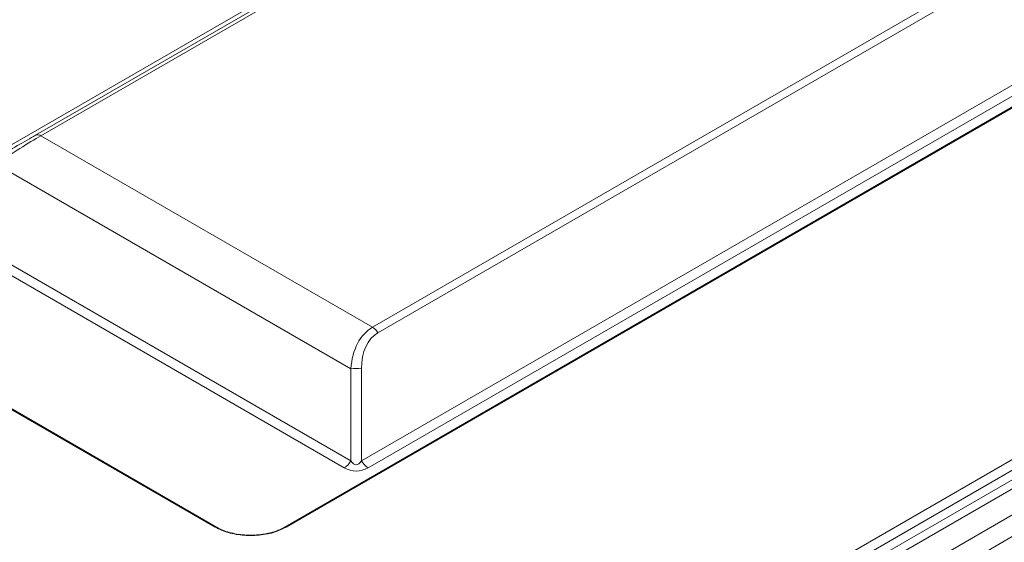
# Model space of a CAD drawing. Header units: millimetres. Extents: x 0 to 1118, y 0 to 864.
# Tile 181 of 248: x 871 to 890, y 269 to 279. Entities that reach past the tile are written whole.
import ezdxf

# ---------------------------------------------------------------- set-up
doc = ezdxf.new("R2010")
doc.units = ezdxf.units.MM

msp = doc.modelspace()

# ---------------------------------------------------------------- linework, layer by layer
at = {"color": 7, "linetype": 'Continuous', "lineweight": 15}
for p, q in [((874.793, 269.025), (838.611, 289.912)), ((874.818, 269.028), (838.636, 289.915)), ((773.966, 203.426), (919.436, 287.405)), ((919.525, 287.253), (774.055, 203.275)), ((919.202, 286.889), (774.829, 203.544)), ((775.079, 203.519), (919.452, 286.864)), ((869.041, 275.124), (889.333, 286.838)), ((775.507, 203.272), (919.88, 286.617)), ((871.409, 276.407), (889.151, 286.649)), ((889.251, 286.639), (871.509, 276.397)), ((775.757, 203.008), (920.13, 286.353)), ((902.737, 284.404), (876.102, 269.028)), ((902.762, 284.402), (876.127, 269.025)), ((877.756, 272.79), (895.497, 283.033)), ((895.597, 282.927), (877.856, 272.685)), ((877.548, 270.273), (897.84, 281.987)), ((897.965, 281.855), (877.673, 270.141)), ((871.509, 276.397), (877.756, 272.79)), ((877.348, 272.005), (870.666, 275.862)), ((869.166, 274.996), (877.348, 270.273)), ((877.223, 270.141), (869.041, 274.864)), ((877.348, 270.273), (877.348, 272.005)), ((877.548, 272.005), (877.548, 270.273))]:
    msp.add_line(p, q, dxfattribs=at)
at = {"color": 7, "linetype": 'Continuous', "lineweight": 15, "flags": 128}
for points in [[(874.823, 269.023), (874.82, 269.026), (874.818, 269.028)], [(876.097, 269.023), (876.1, 269.026), (876.102, 269.028)]]:
    msp.add_lwpolyline(points, dxfattribs=at)
at = {"color": 7, "linetype": 'Continuous', "lineweight": 15}
for centre, radius, start, end in [((871.45, 276.315), 0.101, 54.3831, 114.3106), ((877.603, 272.546), 0.289, 28.8576, 58.0443), ((877.448, 271.456), 0.558, 79.6841, 100.3172), ((877.032, 270.447), 0.361, 301.9577, 331.1423), ((877.864, 270.447), 0.361, 208.8575, 238.0433)]:
    msp.add_arc(centre, radius, start, end, dxfattribs=at)
at = {"color": 9, "linetype": 'Continuous', "lineweight": 15}
for centre, start, end in [((874.807, 269.004), 65.9715, 125.3449), ((876.112, 269.004), 54.6646, 114.0189)]:
    msp.add_arc(centre, 0.0254, start, end, dxfattribs=at)
at = {"color": 7, "linetype": 'Continuous', "lineweight": 15}
for centre, major_axis, ratio, start_param, end_param in [((870.666, 275.978), (1.05, 0.606), 0.00007, 0.785358, 1.570756), ((870.766, 275.805), (1.153, 0.777), 0.074754, 0.821809, 1.607207), ((878.498, 271.341), (-0.696, 1.474), 0.624946, 0.051527, 0.836925), ((878.598, 271.399), (-0.742, 1.286), 0.577335, 6.283145, 7.068543), ((877.448, 270.735), (0, 0.533), 0.375022, 2.617994, 3.665191), ((877.448, 270.531), (0.45, 0), 0.999892, 4.18879, 5.235988)]:
    msp.add_ellipse(centre, major_axis=major_axis, ratio=ratio, start_param=start_param, end_param=end_param, dxfattribs=at)
for points, knots in [([(876.127, 269.025), (876.073, 268.998), (875.937, 268.93), (875.661, 268.87), (875.34, 268.863), (875.032, 268.912), (874.872, 268.988), (874.793, 269.025)], [0, 0, 0, 0, 0.144851, 0.365488, 0.583168, 0.792294, 1, 1, 1, 1]), ([(874.823, 269.023), (874.823, 269.023), (874.891, 268.984), (875.054, 268.918), (875.344, 268.869), (875.654, 268.876), (875.882, 268.927), (876.022, 268.984), (876.073, 269.009), (876.097, 269.023), (876.097, 269.023)], [0, 0, 0, 0, 0.000011, 0.20729, 0.416573, 0.634588, 0.855258, 0.927429, 0.999989, 1, 1, 1, 1])]:
    msp.add_open_spline(points, degree=3, knots=knots, dxfattribs=at)

doc.saveas('drawing.dxf')
